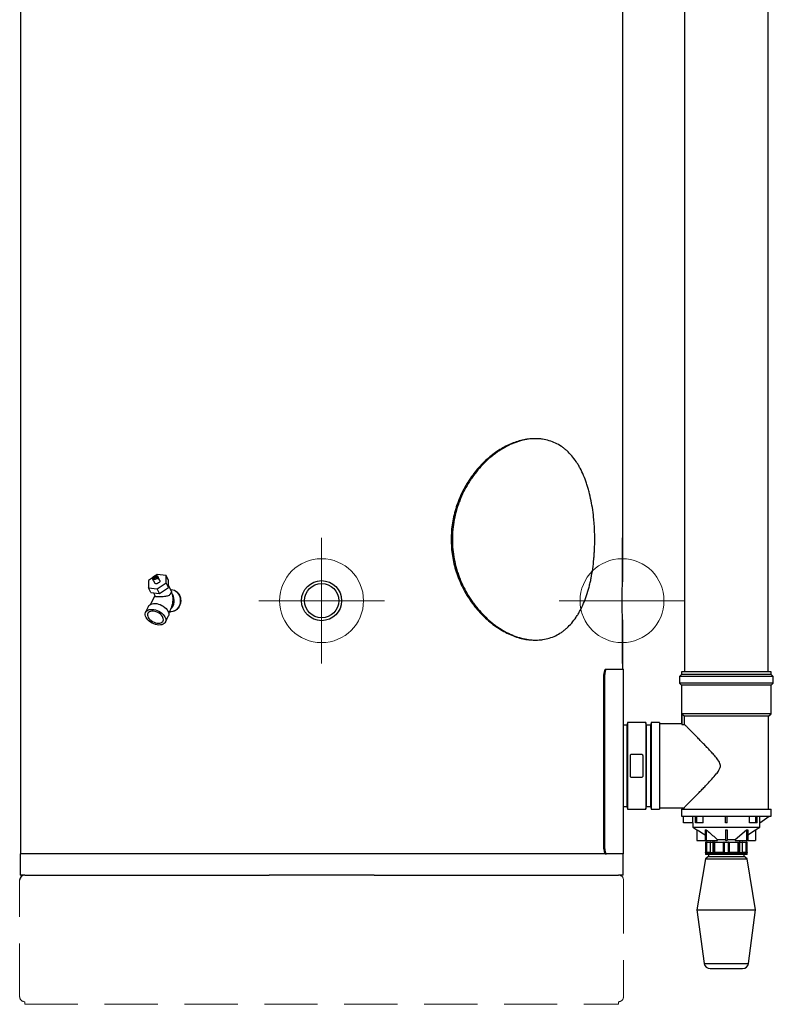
# Model space of a CAD drawing. Header units: millimetres. Extents: x -5615 to -1538, y -2875 to 747.
# Tile 5 of 23: x -4127 to -3229, y -2875 to -1702. Entities that reach past the tile are written whole.
import ezdxf

# ---------------------------------------------------------------- set-up
doc = ezdxf.new("R2010")
doc.units = ezdxf.units.MM
doc.header["$PDSIZE"] = -1
doc.linetypes.add('HIDDEN', pattern=[1.905, 1.27, -0.635])

# ---------------------------------------------------------------- blocks, each defined once
blk = doc.blocks.new('Block4')
at = {"color": 7, "linetype": 'Continuous', "lineweight": 0}
for p, q in [((-6347.6, -1580.3), (-6347.6, -1730.3)), ((-6422.6, -1655.3), (-6272.6, -1655.3))]:
    blk.add_line(p, q, dxfattribs=at)
blk.add_circle((-6347.6, -1655.3), 50, dxfattribs=at)
blk.add_point((-6347.6, -1655.3), dxfattribs=at)
blk = doc.blocks.new('Block5')
at = {"color": 7, "linetype": 'Continuous'}
blk.add_blockref('Block4', (6347.6, 1655.3), dxfattribs=at)

msp = doc.modelspace()

# ---------------------------------------------------------------- linework, layer by layer
at = {"color": 7, "linetype": 'Continuous', "lineweight": 30}
for p, q in [((-3334.8, -973.9), (-3334.8, -2479.1)), ((-3234.8, -2479.1), (-3234.8, -973.9)), ((-4126.3, -985.6), (-4126.3, -2696.1)), ((-3408.3, -2369.3), (-3408.3, -1146)), ((-3512, -2201.3), (-3513.4, -2201.3)), ((-3968.8, -2366.9), (-3973.8, -2370.4)), ((-3968.8, -2366.8), (-3962.7, -2365)), ((-3962.7, -2366.7), (-3968.8, -2368.4)), ((-3968.8, -2366.8), (-3968.1, -2368.2)), ((-3967.8, -2370.5), (-3968.8, -2368.4)), ((-3963.3, -2363.2), (-3964.9, -2364.3)), ((-3952.8, -2364.4), (-3963.3, -2363.2)), ((-3961.7, -2367.2), (-3962.7, -2365)), ((-3962.7, -2366.7), (-3961.7, -2368.8)), ((-3961.7, -2367.2), (-3962.4, -2367.4)), ((-3960.2, -2370.1), (-3961.6, -2367.3)), ((-3952.8, -2372.9), (-3952.8, -2364.4)), ((-3949.9, -2370.1), (-3952.8, -2364.4)), ((-3949.9, -2378.6), (-3949.9, -2370.1)), ((-3973.8, -2370.4), (-3973.8, -2378.9)), ((-3971, -2384.6), (-3973.8, -2378.9)), ((-3973.8, -2378.9), (-3963.3, -2380.2)), ((-3967.8, -2370.4), (-3966.4, -2373.2)), ((-3963.3, -2380.2), (-3952.8, -2372.9)), ((-3960.5, -2385.8), (-3963.3, -2380.2)), ((-3960.5, -2385.8), (-3949.9, -2378.6)), ((-3949.9, -2378.6), (-3952.8, -2372.9)), ((-3946.4, -2383.2), (-3949.9, -2376)), ((-3947.5, -2380.8), (-3947.6, -2380.8)), ((-3966.1, -2388.5), (-3971.1, -2398.6)), ((-3971, -2384.6), (-3960.5, -2385.8)), ((-3967.8, -2385), (-3965.9, -2388.8)), ((-3973.6, -2401), (-3977.1, -2408.1)), ((-3949.6, -2409.3), (-3946.7, -2403.5)), ((-3953.6, -2419.9), (-3950.1, -2412.8)), ((-3948.8, -2407.8), (-3947.5, -2407.8)), ((-3408.3, -2476.1), (-3408.3, -2419.2)), ((-3513.4, -2441.3), (-3512, -2441.3)), ((-3430.7, -2690.1), (-3430.7, -2482.1)), ((-3429.7, -2482.1), (-3430.7, -2482.1)), ((-3429.7, -2690.1), (-3429.7, -2482.1)), ((-3428.5, -2476.1), (-3427.5, -2476.1)), ((-3427.5, -2476.1), (-3407.3, -2476.1)), ((-3407.3, -2696.1), (-3407.3, -2476.1)), ((-3338.3, -2482.1), (-3340.8, -2484.6)), ((-3340.8, -2484.6), (-3340.8, -2492.6)), ((-3284.8, -2484.6), (-3340.8, -2484.6)), ((-3338.3, -2479.1), (-3338.3, -2482.1)), ((-3284.8, -2479.1), (-3338.3, -2479.1)), ((-3284.8, -2482.1), (-3338.3, -2482.1)), ((-3231.3, -2479.1), (-3284.8, -2479.1)), ((-3231.3, -2482.1), (-3284.8, -2482.1)), ((-3228.8, -2484.6), (-3284.8, -2484.6)), ((-3231.3, -2482.1), (-3231.3, -2479.1)), ((-3228.8, -2484.6), (-3231.3, -2482.1)), ((-3228.8, -2492.6), (-3228.8, -2484.6)), ((-3340.8, -2492.6), (-3338.3, -2495.1)), ((-3284.8, -2492.6), (-3340.8, -2492.6)), ((-3338.3, -2495.1), (-3338.3, -2541.2)), ((-3284.8, -2495.1), (-3338.3, -2495.1)), ((-3228.8, -2492.6), (-3284.8, -2492.6)), ((-3231.3, -2495.1), (-3284.8, -2495.1)), ((-3231.3, -2495.1), (-3228.8, -2492.6)), ((-3231.3, -2529.1), (-3231.3, -2495.1)), ((-3337.7, -2529.1), (-3337.7, -2541.7)), ((-3231.3, -2529.1), (-3337.7, -2529.1)), ((-3337.7, -2529.1), (-3334.7, -2532.1)), ((-3234.3, -2532.1), (-3334.7, -2532.1)), ((-3334.7, -2541.7), (-3334.7, -2532.1)), ((-3234.3, -2532.1), (-3231.3, -2529.1)), ((-3234.3, -2642.6), (-3234.3, -2532.1)), ((-3403.3, -2542.6), (-3407.3, -2542.6)), ((-3402.7, -2539.6), (-3403.3, -2542.6)), ((-3403.3, -2542.6), (-3403.3, -2639.6)), ((-3380.9, -2539.6), (-3402.7, -2539.6)), ((-3402.7, -2539.6), (-3402.7, -2642.6)), ((-3380.3, -2542.6), (-3380.9, -2539.6)), ((-3380.9, -2539.6), (-3380.9, -2642.6)), ((-3375.3, -2542.6), (-3380.3, -2542.6)), ((-3380.3, -2542.6), (-3380.3, -2639.6)), ((-3374.3, -2539.6), (-3375.3, -2542.6)), ((-3375.3, -2542.6), (-3375.3, -2639.6)), ((-3364.3, -2539.6), (-3374.3, -2539.6)), ((-3374.3, -2539.6), (-3374.3, -2642.6)), ((-3364.3, -2539.6), (-3364.3, -2642.6)), ((-3338.2, -2541.1), (-3364.3, -2541.1)), ((-3337.7, -2541.7), (-3334.7, -2541.7)), ((-3399.2, -2603.1), (-3399.2, -2579.1)), ((-3397.2, -2577.1), (-3386.4, -2577.1)), ((-3384.4, -2579.1), (-3384.4, -2603.1)), ((-3386.4, -2605.1), (-3397.2, -2605.1)), ((-3407.3, -2639.6), (-3403.3, -2639.6)), ((-3403.3, -2639.6), (-3402.7, -2642.6)), ((-3380.9, -2642.6), (-3380.3, -2639.6)), ((-3380.3, -2639.6), (-3375.3, -2639.6)), ((-3375.3, -2639.6), (-3374.3, -2642.6)), ((-3402.7, -2642.6), (-3380.9, -2642.6)), ((-3374.3, -2642.6), (-3364.3, -2642.6)), ((-3364.3, -2641.1), (-3335.2, -2641.1)), ((-3338.3, -2642.6), (-3338.3, -2651.1)), ((-3338.3, -2642.6), (-3231.3, -2642.6)), ((-3338.3, -2651.1), (-3231.3, -2651.1)), ((-3335.7, -2659.1), (-3335.7, -2651.1)), ((-3335.3, -2641), (-3335.3, -2642.6)), ((-3324.7, -2659.1), (-3324.7, -2651.1)), ((-3321.5, -2659.1), (-3321.5, -2651.1)), ((-3320.1, -2659.1), (-3320.1, -2651.1)), ((-3312.3, -2659.1), (-3312.3, -2651.1)), ((-3285.8, -2659.1), (-3285.8, -2651.1)), ((-3283.8, -2659.1), (-3283.8, -2651.1)), ((-3257.2, -2659.1), (-3257.2, -2651.1)), ((-3249.4, -2659.1), (-3249.4, -2651.1)), ((-3248, -2659.1), (-3248, -2651.1)), ((-3244.8, -2659.1), (-3244.8, -2651.1)), ((-3244.7, -2659.1), (-3233.8, -2651.1)), ((-3231.3, -2651.1), (-3231.3, -2642.6)), ((-3324.7, -2659.1), (-3335.7, -2659.1)), ((-3324.8, -2659.1), (-3324.8, -2664.1)), ((-3320.1, -2659.1), (-3321.5, -2659.1)), ((-3312.3, -2659.1), (-3320.1, -2659.1)), ((-3283.8, -2659.1), (-3285.8, -2659.1)), ((-3249.4, -2659.1), (-3257.2, -2659.1)), ((-3248, -2659.1), (-3249.4, -2659.1)), ((-3244.8, -2664.1), (-3244.8, -2659.1)), ((-3244.7, -2659.1), (-3244.8, -2659.1)), ((-3324.8, -2664.1), (-3319.8, -2667.2)), ((-3324.8, -2664.1), (-3244.8, -2664.1)), ((-3319.8, -2667.2), (-3319.8, -2680.1)), ((-3310.2, -2667.2), (-3308.8, -2667.2)), ((-3310.2, -2667.2), (-3310.2, -2680.1)), ((-3308.8, -2667.2), (-3308.8, -2680.1)), ((-3285.8, -2667.2), (-3285.8, -2680.1)), ((-3283.8, -2667.2), (-3283.8, -2680.1)), ((-3274.2, -2679.1), (-3260.7, -2667.2)), ((-3260.7, -2667.2), (-3259.3, -2667.2)), ((-3260.7, -2667.2), (-3260.7, -2680.1)), ((-3259.3, -2673.2), (-3249.8, -2667.2)), ((-3259.3, -2667.2), (-3259.3, -2680.1)), ((-3249.8, -2667.2), (-3244.8, -2664.1)), ((-3249.8, -2667.2), (-3249.8, -2680.1)), ((-3319.8, -2680.1), (-3310.2, -2680.1)), ((-3310.2, -2680.1), (-3308.8, -2680.1)), ((-3309.5, -2682.6), (-3309.5, -2694.2)), ((-3308.8, -2682.6), (-3309.3, -2682.6)), ((-3309.3, -2694.2), (-3309.3, -2682.6)), ((-3309, -2682.1), (-3308.8, -2682.1)), ((-3308.8, -2680.1), (-3295.3, -2680.1)), ((-3308.8, -2682.6), (-3308.8, -2682.1)), ((-3308.8, -2682.1), (-3308.7, -2682.1)), ((-3308.7, -2682.6), (-3308.8, -2682.6)), ((-3308.8, -2682.6), (-3308.8, -2694.1)), ((-3308.7, -2682.6), (-3308.7, -2682.1)), ((-3308.7, -2682.1), (-3307.8, -2682.1)), ((-3308.3, -2682.6), (-3308.7, -2682.6)), ((-3308.7, -2694.1), (-3308.7, -2682.6)), ((-3308.3, -2682.6), (-3308.3, -2694.1)), ((-3307.8, -2682.1), (-3303.5, -2682.1)), ((-3304, -2682.6), (-3304, -2694.1)), ((-3300.3, -2682.6), (-3303.9, -2682.6)), ((-3303.9, -2682.6), (-3303.9, -2694.2)), ((-3303.5, -2682.1), (-3300, -2682.1)), ((-3300.8, -2680.1), (-3300.8, -2682.1)), ((-3299.7, -2682.6), (-3300.3, -2682.6)), ((-3300.3, -2694.2), (-3300.3, -2682.6)), ((-3300, -2682.1), (-3300, -2682.1)), ((-3300, -2682.1), (-3298.6, -2682.1)), ((-3299.7, -2682.6), (-3299.7, -2694.1)), ((-3299.6, -2682.6), (-3299.7, -2682.6)), ((-3299.6, -2694.1), (-3299.6, -2682.6)), ((-3298.9, -2682.6), (-3299.6, -2682.6)), ((-3288.2, -2682.6), (-3298.9, -2682.6)), ((-3298.9, -2682.6), (-3298.9, -2694.1)), ((-3298.6, -2682.1), (-3288.1, -2682.1)), ((-3295.3, -2679.1), (-3285.8, -2679.1)), ((-3295.3, -2680.1), (-3295.3, -2679.1)), ((-3287.8, -2682.6), (-3288.2, -2682.6)), ((-3288.2, -2694.1), (-3288.2, -2682.6)), ((-3288.1, -2682.1), (-3287.3, -2682.1)), ((-3287.3, -2682.6), (-3287.8, -2682.6)), ((-3287.8, -2694.1), (-3287.8, -2682.6)), ((-3287.3, -2682.1), (-3282.3, -2682.1)), ((-3282.2, -2682.6), (-3287.3, -2682.6)), ((-3287.3, -2682.6), (-3287.3, -2694.2)), ((-3285.8, -2680.1), (-3283.8, -2680.1)), ((-3283.8, -2679.1), (-3274.2, -2679.1)), ((-3282.3, -2682.1), (-3281.4, -2682.1)), ((-3282.2, -2694.2), (-3282.2, -2682.6)), ((-3281.8, -2682.6), (-3282.2, -2682.6)), ((-3281.8, -2682.6), (-3281.8, -2694.1)), ((-3281.3, -2682.6), (-3281.8, -2682.6)), ((-3281.4, -2682.1), (-3270.9, -2682.1)), ((-3281.3, -2682.6), (-3281.3, -2694.1)), ((-3270.6, -2682.6), (-3281.3, -2682.6)), ((-3274.2, -2679.1), (-3274.2, -2680.1)), ((-3274.2, -2680.1), (-3260.7, -2680.1)), ((-3270.9, -2682.1), (-3269.6, -2682.1)), ((-3270.6, -2694.1), (-3270.6, -2682.6)), ((-3269.9, -2682.6), (-3270.6, -2682.6)), ((-3269.2, -2682.6), (-3269.9, -2682.6)), ((-3269.9, -2694.1), (-3269.9, -2682.6)), ((-3269.9, -2682.6), (-3269.9, -2682.6)), ((-3269.9, -2682.6), (-3269.9, -2694.1)), ((-3269.6, -2682.1), (-3269.5, -2682.1)), ((-3269.5, -2682.1), (-3266, -2682.1)), ((-3269.2, -2682.6), (-3269.2, -2694.2)), ((-3265.6, -2682.6), (-3269.2, -2682.6)), ((-3268.8, -2682.1), (-3268.8, -2680.1)), ((-3266, -2682.1), (-3261.7, -2682.1)), ((-3265.6, -2694.2), (-3265.6, -2682.6)), ((-3265.5, -2694.1), (-3265.5, -2682.6)), ((-3261.7, -2682.1), (-3260.8, -2682.1)), ((-3261.3, -2694.1), (-3261.3, -2682.6)), ((-3260.8, -2682.6), (-3261.3, -2682.6)), ((-3260.8, -2682.1), (-3260.8, -2682.6)), ((-3260.8, -2682.1), (-3260.7, -2682.1)), ((-3260.8, -2682.6), (-3260.8, -2694.1)), ((-3260.7, -2682.6), (-3260.8, -2682.6)), ((-3260.7, -2680.1), (-3259.3, -2680.1)), ((-3260.7, -2682.1), (-3260.7, -2682.6)), ((-3260.7, -2682.1), (-3260.6, -2682.1)), ((-3260.2, -2682.6), (-3260.7, -2682.6)), ((-3260.7, -2694.1), (-3260.7, -2682.6)), ((-3260.2, -2682.6), (-3260.2, -2694.2)), ((-3260.1, -2694.2), (-3260.1, -2682.6)), ((-3259.3, -2680.1), (-3249.8, -2680.1)), ((-4126.8, -2696.1), (-4126.8, -2721.3)), ((-3428, -2696.1), (-4126.8, -2696.1)), ((-3430.7, -2690.1), (-3429.7, -2690.1)), ((-3427.5, -2696.1), (-3428, -2696.1)), ((-3407.3, -2696.1), (-3427.5, -2696.1)), ((-3407.8, -2721.3), (-3407.8, -2696.1)), ((-3309.8, -2694.6), (-3309.8, -2696.1)), ((-3309.6, -2694.6), (-3309.8, -2694.6)), ((-3309.5, -2694.6), (-3309.6, -2694.6)), ((-3304.5, -2694.6), (-3309.5, -2694.6)), ((-3260.3, -2696.6), (-3309.3, -2696.6)), ((-3309.2, -2694.1), (-3308.8, -2694.1)), ((-3308.8, -2694.6), (-3308.8, -2694.1)), ((-3308.8, -2694.1), (-3308.7, -2694.1)), ((-3308.7, -2694.6), (-3308.7, -2694.1)), ((-3308.7, -2694.1), (-3308.3, -2694.1)), ((-3306, -2696.6), (-3306, -2699.1)), ((-3304.2, -2694.6), (-3304.5, -2694.6)), ((-3300.5, -2694.6), (-3304.2, -2694.6)), ((-3303.9, -2694.2), (-3300.3, -2694.2)), ((-3300, -2694.6), (-3300.5, -2694.6)), ((-3300, -2694.1), (-3299.7, -2694.1)), ((-3287.9, -2694.6), (-3300, -2694.6)), ((-3299.7, -2694.1), (-3299.6, -2694.1)), ((-3299.6, -2694.1), (-3298.9, -2694.1)), ((-3298.9, -2694.1), (-3288.2, -2694.1)), ((-3288.2, -2694.1), (-3287.8, -2694.1)), ((-3287.3, -2694.6), (-3287.9, -2694.6)), ((-3287.8, -2694.1), (-3287.6, -2694.1)), ((-3287.3, -2694.2), (-3282.2, -2694.2)), ((-3282.2, -2694.6), (-3287.3, -2694.6)), ((-3281.6, -2694.6), (-3282.2, -2694.6)), ((-3281.9, -2694.1), (-3281.8, -2694.1)), ((-3281.8, -2694.1), (-3281.3, -2694.1)), ((-3269.5, -2694.6), (-3281.6, -2694.6)), ((-3281.3, -2694.1), (-3270.6, -2694.1)), ((-3270.6, -2694.1), (-3269.9, -2694.1)), ((-3269.9, -2694.1), (-3269.5, -2694.1)), ((-3269.9, -2694.1), (-3269.9, -2694.1)), ((-3269, -2694.6), (-3269.5, -2694.6)), ((-3269.2, -2694.2), (-3265.6, -2694.2)), ((-3265.3, -2694.6), (-3269, -2694.6)), ((-3265.5, -2694.1), (-3265.5, -2694.1)), ((-3265, -2694.6), (-3265.3, -2694.6)), ((-3260, -2694.6), (-3265, -2694.6)), ((-3263.5, -2699.1), (-3263.5, -2696.6)), ((-3261.3, -2694.1), (-3260.8, -2694.1)), ((-3260.8, -2694.1), (-3260.7, -2694.1)), ((-3260.8, -2694.1), (-3260.8, -2694.6)), ((-3260.7, -2694.1), (-3260.7, -2694.6)), ((-3260.7, -2694.1), (-3260.3, -2694.1)), ((-3259.9, -2694.6), (-3260, -2694.6)), ((-3259.8, -2694.6), (-3259.9, -2694.6)), ((-3259.8, -2696.1), (-3259.8, -2694.6)), ((-3309.5, -2702.1), (-3319.8, -2762.6)), ((-3306, -2699.1), (-3309.5, -2702.1)), ((-3309.5, -2702.1), (-3260, -2702.1)), ((-3306, -2699.1), (-3263.5, -2699.1)), ((-3260, -2702.1), (-3263.5, -2699.1)), ((-3249.8, -2762.6), (-3260, -2702.1)), ((-4121.3, -2721.3), (-4126.8, -2721.3)), ((-4121.3, -2721.3), (-3829.9, -2721.3)), ((-3704.6, -2721.3), (-3829.9, -2721.3)), ((-3704.6, -2721.3), (-3413.3, -2721.3)), ((-3407.8, -2721.3), (-3413.3, -2721.3)), ((-3319.8, -2762.6), (-3311.1, -2826.6)), ((-3319.8, -2762.6), (-3249.8, -2762.6)), ((-3258.4, -2826.6), (-3249.8, -2762.6)), ((-3304.1, -2832.6), (-3265.4, -2832.6))]:
    msp.add_line(p, q, dxfattribs=at)
at = {"color": 8, "linetype": 'Continuous', "lineweight": 30}
for p, q in [((-3309.3, -2682.6), (-3309.5, -2682.6)), ((-3304, -2682.6), (-3308.3, -2682.6)), ((-3303.9, -2682.6), (-3304, -2682.6)), ((-3265.5, -2682.6), (-3265.6, -2682.6)), ((-3261.3, -2682.6), (-3265.5, -2682.6)), ((-3260.1, -2682.6), (-3260.2, -2682.6)), ((-3309.8, -2696.1), (-3259.8, -2696.1)), ((-3309.5, -2694.2), (-3309.3, -2694.2)), ((-3308.3, -2694.1), (-3304, -2694.1)), ((-3304, -2694.1), (-3304, -2694.1)), ((-3265.5, -2694.1), (-3261.3, -2694.1)), ((-3260.2, -2694.2), (-3260.1, -2694.2)), ((-3311.1, -2826.6), (-3258.4, -2826.6))]:
    msp.add_line(p, q, dxfattribs=at)
at = {"color": 7, "linetype": 'HIDDEN', "lineweight": 15, "ltscale": 50}
for p, q in [((-4127.3, -2866.2), (-4127.3, -2727.3)), ((-3407.3, -2727.3), (-3407.3, -2866.2)), ((-4121.3, -2875.3), (-3413.3, -2875.3))]:
    msp.add_line(p, q, dxfattribs=at)
at = {"linetype": 'HIDDEN', "lineweight": 15, "ltscale": 50}
for p, q in [((-4121.3, -2875.3), (-4121.3, -2872.2)), ((-3413.3, -2872.2), (-3413.3, -2875.3))]:
    msp.add_line(p, q, dxfattribs=at)
at = {"color": 7, "linetype": 'Continuous', "lineweight": 30, "flags": 128}
for points in [[(-3968.8, -2366.8), (-3968.3, -2366), (-3967.6, -2365.4), (-3966.7, -2364.8), (-3965.8, -2364.4), (-3964.8, -2364.3), (-3963.9, -2364.3), (-3963.2, -2364.6), (-3962.7, -2365)], [(-3962.7, -2366.7), (-3963.2, -2367.4), (-3963.9, -2368.1), (-3964.8, -2368.6), (-3965.8, -2369), (-3966.7, -2369.2), (-3967.6, -2369.1), (-3968.3, -2368.9), (-3968.8, -2368.4)], [(-3967.8, -2370.5), (-3967.9, -2370.4), (-3967.9, -2370.3)], [(-3960.2, -2370.1), (-3960.1, -2370.2), (-3960, -2370.9), (-3960.3, -2371.7), (-3960.9, -2372.5), (-3961.7, -2373.2), (-3962.8, -2373.8), (-3963.8, -2374.1), (-3964.9, -2374.1), (-3965.7, -2373.9), (-3966.3, -2373.5), (-3966.4, -2373.2)], [(-3947.5, -2380.8), (-3946.5, -2380.8), (-3944.6, -2381.2), (-3942.8, -2381.9), (-3941.1, -2383), (-3939.6, -2384.3), (-3938.3, -2386), (-3937.2, -2387.8), (-3936.4, -2389.9), (-3936, -2392), (-3935.8, -2394.3), (-3936, -2396.5), (-3936.4, -2398.7), (-3937.2, -2400.7), (-3938.3, -2402.6), (-3939.6, -2404.2), (-3941.1, -2405.6), (-3942.8, -2406.6), (-3944.6, -2407.4), (-3946.5, -2407.7), (-3947.5, -2407.8)], [(-3965.4, -2405.4), (-3963.3, -2406.1), (-3961.4, -2407), (-3959.5, -2408.1), (-3957.8, -2409.3), (-3956.3, -2410.7), (-3955.1, -2412.2), (-3954.1, -2413.7), (-3953.4, -2415.3), (-3953.1, -2416.8), (-3953.1, -2418.2), (-3953.4, -2419.5), (-3954.1, -2420.6), (-3955.1, -2421.6), (-3956.3, -2422.4), (-3957.8, -2422.9), (-3959.5, -2423.2), (-3961.4, -2423.3), (-3963.3, -2423), (-3965.4, -2422.6), (-3967.4, -2421.9), (-3969.3, -2421), (-3971.2, -2419.9), (-3972.9, -2418.6), (-3974.4, -2417.2), (-3975.7, -2415.7), (-3976.6, -2414.2), (-3977.3, -2412.7), (-3977.6, -2411.2), (-3977.6, -2409.8), (-3977.3, -2408.5), (-3976.6, -2407.3), (-3975.7, -2406.3), (-3974.4, -2405.6), (-3972.9, -2405), (-3971.2, -2404.7), (-3969.3, -2404.7), (-3967.4, -2404.9), (-3965.4, -2405.4)], [(-3973.6, -2401), (-3973.1, -2400.2), (-3972.1, -2399.2), (-3970.9, -2398.5), (-3969.4, -2397.9), (-3967.7, -2397.7), (-3965.8, -2397.6), (-3963.8, -2397.8), (-3961.8, -2398.3)], [(-3961.8, -2398.3), (-3959.8, -2399), (-3957.8, -2399.9), (-3956, -2401), (-3954.3, -2402.3), (-3952.8, -2403.7), (-3951.5, -2405.1), (-3950.6, -2406.7), (-3949.9, -2408.2), (-3949.6, -2409.7), (-3949.6, -2411.1), (-3949.9, -2412.4), (-3950.1, -2412.8)], [(-3965.4, -2420.6), (-3963.6, -2421), (-3961.8, -2421.1), (-3960.2, -2421), (-3958.8, -2420.7), (-3957.6, -2420), (-3956.7, -2419.2), (-3956.1, -2418.2), (-3955.9, -2417), (-3956, -2415.7), (-3956.4, -2414.4), (-3957.1, -2413), (-3958.2, -2411.7), (-3959.5, -2410.4), (-3961, -2409.3), (-3962.7, -2408.4), (-3964.5, -2407.6), (-3966.3, -2407.1), (-3968, -2406.8), (-3969.7, -2406.8), (-3971.2, -2407.1), (-3972.5, -2407.6), (-3973.6, -2408.3), (-3974.3, -2409.2), (-3974.8, -2410.3), (-3974.8, -2411.6), (-3974.6, -2412.9), (-3974, -2414.3), (-3973.1, -2415.6), (-3971.9, -2416.9), (-3970.5, -2418.1), (-3968.9, -2419.1), (-3967.1, -2420), (-3965.4, -2420.6)], [(-3300, -2682.1), (-3300.1, -2682.1), (-3300.1, -2682.2), (-3300.2, -2682.2), (-3300.2, -2682.3), (-3300.3, -2682.3), (-3300.3, -2682.4), (-3300.3, -2682.5), (-3300.3, -2682.6)], [(-3298.6, -2682.1), (-3298.7, -2682.1), (-3298.8, -2682.2), (-3298.8, -2682.2), (-3298.9, -2682.3), (-3298.9, -2682.3), (-3298.9, -2682.4), (-3298.9, -2682.5), (-3298.9, -2682.6)], [(-3270.9, -2682.1), (-3270.8, -2682.1), (-3270.7, -2682.2), (-3270.7, -2682.2), (-3270.6, -2682.3), (-3270.6, -2682.3), (-3270.6, -2682.4), (-3270.6, -2682.5), (-3270.6, -2682.6)], [(-3269.5, -2682.1), (-3269.4, -2682.1), (-3269.4, -2682.2), (-3269.3, -2682.2), (-3269.3, -2682.3), (-3269.2, -2682.3), (-3269.2, -2682.4), (-3269.2, -2682.5), (-3269.2, -2682.6)], [(-3298.9, -2694.1), (-3299, -2694.2), (-3299, -2694.3), (-3299, -2694.4), (-3299, -2694.5), (-3299.1, -2694.5), (-3299.1, -2694.6), (-3299.2, -2694.6), (-3299.2, -2694.6)], [(-3270.6, -2694.1), (-3270.6, -2694.2), (-3270.5, -2694.3), (-3270.5, -2694.4), (-3270.5, -2694.5), (-3270.4, -2694.5), (-3270.4, -2694.6), (-3270.3, -2694.6), (-3270.3, -2694.6)]]:
    msp.add_lwpolyline(points, dxfattribs=at)
at = {"color": 7, "linetype": 'Continuous', "lineweight": 30}
for radius in [23.9, 20.4]:
    msp.add_circle((-3767.3, -2394.3), radius, dxfattribs=at)
for centre, radius, start, end in [((-3963.1, -2368), 1.66, 330.4697, 29.5303), ((-3957.9, -2394.2), 14.9, 315.6026, 30.0912), ((-3956.9, -2398.2), 16.6, 42.7084, 53.4937), ((-3309, -2682.6), 0.5, 90, 180), ((-3308.8, -2682.6), 0.499, 90.1563, 180.1493), ((-3307.8, -2682.6), 0.497, 90.3011, 180.304), ((-3303.5, -2682.6), 0.5, 90, 180), ((-3303.5, -2682.6), 0.455, 98.0831, 186.269), ((-3300.1, -2682.6), 0.446, 351.9481, 78.5793), ((-3300, -2682.6), 0.446, 351.9481, 78.5793), ((-3287.3, -2682.5), 0.929, 156.0022, 187.5686), ((-3287.3, -2682.6), 0.5, 90, 180), ((-3286.1, -2682.5), 1.26, 162.5537, 185.6514), ((-3283.4, -2682.5), 1.26, 354.3486, 17.4463), ((-3282.3, -2682.6), 0.5, 0, 90), ((-3282.2, -2682.5), 0.928, 352.4195, 24.003), ((-3269.4, -2682.6), 0.446, 101.4207, 188.0519), ((-3269.5, -2682.6), 0.446, 101.4207, 188.0519), ((-3266, -2682.6), 0.5, 0, 90), ((-3266, -2682.6), 0.455, 353.7355, 81.9167), ((-3261.7, -2682.6), 0.497, 359.7062, 89.6922), ((-3260.7, -2682.6), 0.499, 359.8473, 89.8471), ((-3260.6, -2682.6), 0.5, 0, 90), ((-3310, -2694.2), 0.5, 293.5782, 0), ((-3309.3, -2696.1), 0.5, 180, 270), ((-3309.8, -2694.2), 0.5, 293.7855, 0.0766), ((-3309.6, -2694.2), 0.448, 280.4951, 7.5959), ((-3308.8, -2694.1), 0.497, 270.3043, 0.2972), ((-3304.5, -2694.1), 0.5, 270.0115, 0.0062), ((-3304.4, -2694.2), 0.52, 303.4329, 2.684), ((-3300.9, -2694.2), 0.561, 311.3803, 3.7736), ((-3304.8, -2694.2), 4.79, 355.5109, 1.4982), ((-3299.2, -2694.2), 0.446, 171.9516, 258.5805), ((-3299.2, -2694.2), 0.446, 171.9516, 258.5805), ((-3288.3, -2694.1), 0.5, 270, 0), ((-3289.1, -2694.2), 0.928, 335.9969, 7.5805), ((-3288, -2694.2), 0.445, 282.4045, 8.5057), ((-3289.8, -2694.2), 2.51, 350.8722, 1.3891), ((-3279.7, -2694.2), 2.51, 178.6109, 189.1278), ((-3281.5, -2694.2), 0.445, 171.4943, 257.5955), ((-3281.3, -2694.1), 0.5, 180, 270), ((-3280.4, -2694.2), 0.929, 172.4313, 203.9979), ((-3270.3, -2694.2), 0.446, 281.4195, 8.0484), ((-3270.3, -2694.2), 0.446, 281.4195, 8.0484), ((-3264.7, -2694.2), 4.79, 178.5018, 184.4891), ((-3268.6, -2694.2), 0.561, 176.2222, 228.6239), ((-3265.1, -2694.2), 0.52, 177.3152, 236.5738), ((-3265, -2694.1), 0.5, 180, 270), ((-3265, -2694.1), 0.5, 179.9884, 269.9939), ((-3260.8, -2694.1), 0.497, 179.6926, 269.6991), ((-3259.9, -2694.2), 0.448, 172.4047, 259.4999), ((-3260.3, -2696.1), 0.5, 270, 0), ((-3259.7, -2694.2), 0.5, 179.9266, 246.2113), ((-3259.6, -2694.2), 0.5, 180, 246.4218), ((-4121.3, -2727.3), 6, 90, 180), ((-3304.1, -2825.6), 7, 187.7286, 270), ((-3265.4, -2825.6), 7, 270, 352.2714)]:
    msp.add_arc(centre, radius, start, end, dxfattribs=at)
at = {"color": 7, "linetype": 'HIDDEN', "lineweight": 15, "ltscale": 50}
for centre, start, end in [((-3413.3, -2727.3), 0, 90), ((-4121.3, -2866.2), 180, 270), ((-3413.3, -2866.2), 270, 0)]:
    msp.add_arc(centre, 6, start, end, dxfattribs=at)
at = {"color": 7, "linetype": 'Continuous', "lineweight": 30}
msp.add_ellipse((-3954.8, -2392.8), major_axis=(0, 17), ratio=0.612372, start_param=4.02767, end_param=5.073756, dxfattribs=at)
for points, knots in [([(-3513.4, -2201.3), (-3513.6, -2201.3), (-3516, -2201.2), (-3520.9, -2201.7), (-3528.1, -2202.9), (-3535.3, -2204.9), (-3542.4, -2207.7), (-3549.5, -2211.1), (-3556.5, -2215.3), (-3563.4, -2220.2), (-3570.2, -2225.8), (-3576.7, -2232.1), (-3582.9, -2239), (-3588.7, -2246.5), (-3594.1, -2254.7), (-3599, -2263.5), (-3603.3, -2272.7), (-3606.8, -2282.2), (-3609.5, -2291.8), (-3611.4, -2301.5), (-3612.6, -2311.4), (-3612.8, -2318), (-3612.9, -2321.3)], [0, 0, 0, 0, 0.003684, 0.055337, 0.106993, 0.158461, 0.209103, 0.259915, 0.310734, 0.361386, 0.413924, 0.466635, 0.51935, 0.57189, 0.626502, 0.681317, 0.736121, 0.79072, 0.842946, 0.895368, 0.947783, 1, 1, 1, 1]), ([(-3611.4, -2321.3), (-3611.4, -2317.3), (-3611.2, -2313.3), (-3610.4, -2305.5), (-3609.9, -2301.6), (-3608.4, -2293.9), (-3607.5, -2290.1), (-3606.1, -2285.4), (-3605.8, -2284.4), (-3605.3, -2282.5), (-3604.9, -2281.6), (-3604, -2278.8), (-3603.3, -2277), (-3601.2, -2271.5), (-3599.7, -2268), (-3596.3, -2261.1), (-3594.4, -2257.8), (-3591.4, -2252.9), (-3590.4, -2251.3), (-3588.8, -2248.9), (-3588.3, -2248.2), (-3587.2, -2246.6), (-3586.6, -2245.8), (-3583.9, -2242.1), (-3581.5, -2239.2), (-3576.7, -2233.7), (-3574.2, -2231.1), (-3569.1, -2226.1), (-3566.4, -2223.8), (-3562.3, -2220.5), (-3560.9, -2219.5), (-3558.1, -2217.4), (-3556.7, -2216.5), (-3552.4, -2213.7), (-3549.6, -2212), (-3543.8, -2209), (-3540.9, -2207.7), (-3536.5, -2206), (-3535.1, -2205.4), (-3532.1, -2204.5), (-3530.6, -2204), (-3526.3, -2202.9), (-3523.4, -2202.3), (-3517.7, -2201.5), (-3514.8, -2201.3), (-3510.6, -2201.3), (-3509.3, -2201.3), (-3507.2, -2201.5), (-3506.5, -2201.5), (-3505.1, -2201.7), (-3504.5, -2201.8), (-3501.1, -2202.3), (-3498.4, -2202.9), (-3493.3, -2204.4), (-3490.9, -2205.4), (-3486.1, -2207.6), (-3483.7, -2209), (-3480.9, -2210.9), (-3480.4, -2211.3), (-3479.3, -2212.1), (-3478.7, -2212.5), (-3477.1, -2213.8), (-3476.1, -2214.6), (-3473, -2217.4), (-3471, -2219.4), (-3467.3, -2223.8), (-3465.5, -2226.1), (-3463, -2229.8), (-3462.2, -2231.1), (-3460.6, -2233.7), (-3459.9, -2235.1), (-3457.6, -2239.2), (-3456.3, -2242.1), (-3453.7, -2248.1), (-3452.5, -2251.2), (-3450.9, -2256.1), (-3450.4, -2257.7), (-3449.6, -2260.3), (-3449.4, -2261.1), (-3448.9, -2262.8), (-3448.6, -2263.7), (-3447.5, -2268), (-3446.7, -2271.6), (-3445.2, -2278.8), (-3444.6, -2282.5), (-3443.5, -2290), (-3443.1, -2293.8), (-3442.6, -2298.6), (-3442.6, -2299.6), (-3442.4, -2301.6), (-3442.3, -2302.5), (-3442.1, -2305.5), (-3442, -2307.5), (-3441.7, -2313.4), (-3441.7, -2317.3), (-3441.6, -2325.2), (-3441.7, -2329.1), (-3442, -2335), (-3442.1, -2337), (-3442.4, -2340.9), (-3442.5, -2342.9), (-3443.1, -2348.7), (-3443.5, -2352.5), (-3444.6, -2360), (-3445.2, -2363.7), (-3446.3, -2369.2), (-3446.7, -2371), (-3447.5, -2374.5), (-3447.9, -2376.3), (-3449.3, -2381.5), (-3450.3, -2384.8), (-3452.5, -2391.3), (-3453.7, -2394.4), (-3456.3, -2400.5), (-3457.6, -2403.3), (-3459.9, -2407.5), (-3460.6, -2408.9), (-3462.2, -2411.5), (-3463, -2412.8), (-3465.5, -2416.5), (-3467.3, -2418.8), (-3471, -2423.1), (-3473, -2425.1), (-3476, -2427.9), (-3477.1, -2428.8), (-3479.2, -2430.5), (-3480.3, -2431.3), (-3483.7, -2433.6), (-3486, -2434.9), (-3490.8, -2437.2), (-3493.3, -2438.2), (-3498.4, -2439.7), (-3501, -2440.3), (-3505.1, -2440.9), (-3506.4, -2441), (-3509.2, -2441.2), (-3510.6, -2441.3), (-3514.8, -2441.3), (-3517.6, -2441.1), (-3523.3, -2440.3), (-3526.2, -2439.7), (-3530.6, -2438.6), (-3532.1, -2438.2), (-3534.3, -2437.4), (-3535, -2437.2), (-3536.5, -2436.6), (-3537.2, -2436.4), (-3540.9, -2434.9), (-3543.8, -2433.6), (-3549.6, -2430.6), (-3552.4, -2428.9), (-3556.7, -2426.1), (-3558.1, -2425.2), (-3560.9, -2423.1), (-3562.3, -2422.1), (-3566.4, -2418.8), (-3569.1, -2416.5), (-3574.2, -2411.5), (-3576.7, -2408.9), (-3581.6, -2403.4), (-3583.9, -2400.5), (-3586.7, -2396.7), (-3587.2, -2395.9), (-3588.3, -2394.4), (-3588.8, -2393.6), (-3590.4, -2391.3), (-3591.4, -2389.7), (-3594.4, -2384.8), (-3596.3, -2381.5), (-3599.7, -2374.6), (-3601.2, -2371.1), (-3603.3, -2365.6), (-3604, -2363.8), (-3604.9, -2361), (-3605.3, -2360.1), (-3605.8, -2358.2), (-3606.1, -2357.2), (-3607.5, -2352.5), (-3608.4, -2348.7), (-3609.9, -2341), (-3610.4, -2337.1), (-3611.2, -2329.2), (-3611.4, -2325.3), (-3611.4, -2321.3)], [0, 0, 0, 0, 0.015625, 0.015625, 0.03125, 0.03125, 0.046875, 0.046875, 0.050781, 0.050781, 0.054688, 0.054688, 0.0625, 0.0625, 0.078125, 0.078125, 0.09375, 0.09375, 0.101563, 0.101563, 0.105469, 0.105469, 0.109375, 0.109375, 0.125, 0.125, 0.140625, 0.140625, 0.15625, 0.15625, 0.164063, 0.164063, 0.171875, 0.171875, 0.1875, 0.1875, 0.203125, 0.203125, 0.210938, 0.210938, 0.21875, 0.21875, 0.234375, 0.234375, 0.25, 0.25, 0.257813, 0.257813, 0.261719, 0.261719, 0.265625, 0.265625, 0.28125, 0.28125, 0.296875, 0.296875, 0.3125, 0.3125, 0.316406, 0.316406, 0.320313, 0.320313, 0.328125, 0.328125, 0.34375, 0.34375, 0.359375, 0.359375, 0.367188, 0.367188, 0.375, 0.375, 0.390625, 0.390625, 0.40625, 0.40625, 0.414063, 0.414063, 0.417969, 0.417969, 0.421875, 0.421875, 0.4375, 0.4375, 0.453125, 0.453125, 0.46875, 0.46875, 0.472656, 0.472656, 0.476563, 0.476563, 0.484375, 0.484375, 0.5, 0.5, 0.515625, 0.515625, 0.523438, 0.523438, 0.53125, 0.53125, 0.546875, 0.546875, 0.5625, 0.5625, 0.570313, 0.570313, 0.578125, 0.578125, 0.59375, 0.59375, 0.609375, 0.609375, 0.625, 0.625, 0.632813, 0.632813, 0.640625, 0.640625, 0.65625, 0.65625, 0.671875, 0.671875, 0.679688, 0.679688, 0.6875, 0.6875, 0.703125, 0.703125, 0.71875, 0.71875, 0.734375, 0.734375, 0.742188, 0.742188, 0.75, 0.75, 0.765625, 0.765625, 0.78125, 0.78125, 0.789063, 0.789063, 0.792969, 0.792969, 0.796875, 0.796875, 0.8125, 0.8125, 0.828125, 0.828125, 0.835938, 0.835938, 0.84375, 0.84375, 0.859375, 0.859375, 0.875, 0.875, 0.890625, 0.890625, 0.894531, 0.894531, 0.898438, 0.898438, 0.90625, 0.90625, 0.921875, 0.921875, 0.9375, 0.9375, 0.945313, 0.945313, 0.949219, 0.949219, 0.953125, 0.953125, 0.96875, 0.96875, 0.984375, 0.984375, 1, 1, 1, 1]), ([(-3612.9, -2321.3), (-3612.8, -2324.6), (-3612.6, -2331.1), (-3611.4, -2340.8), (-3609.6, -2350.4), (-3607, -2359.8), (-3603.7, -2368.9), (-3599.8, -2377.6), (-3595.3, -2386), (-3590.2, -2394), (-3584.5, -2401.6), (-3578.4, -2408.8), (-3571.8, -2415.3), (-3564.9, -2421.3), (-3557.7, -2426.6), (-3550.1, -2431.1), (-3542.5, -2434.9), (-3534.9, -2437.8), (-3527.4, -2439.9), (-3520.2, -2441.1), (-3515.6, -2441.2), (-3513.4, -2441.3)], [0, 0, 0, 0, 0.051527, 0.103244, 0.154968, 0.206503, 0.257943, 0.309555, 0.361176, 0.412627, 0.46592, 0.519394, 0.572867, 0.626158, 0.680846, 0.735743, 0.79063, 0.845304, 0.89806, 0.95102, 1, 1, 1, 1]), ([(-3408.3, -2419.2), (-3408.3, -2419.2), (-3408.3, -2419.2), (-3408.3, -2418.4), (-3408.4, -2416.9), (-3408.5, -2414.7), (-3408.7, -2412), (-3408.8, -2408.8), (-3409, -2405.1), (-3409.1, -2401.1), (-3409.1, -2397), (-3409.1, -2392.8), (-3409.1, -2388.6), (-3409, -2384.6), (-3408.9, -2380.8), (-3408.7, -2377.5), (-3408.6, -2374.6), (-3408.4, -2372.2), (-3408.3, -2370.5), (-3408.3, -2369.5), (-3408.3, -2369.3), (-3408.3, -2369.3)], [0, 0, 0, 0, 0.036535, 0.089328, 0.14365, 0.196492, 0.25086, 0.303811, 0.358298, 0.411249, 0.465742, 0.518584, 0.572961, 0.625754, 0.680073, 0.732955, 0.787365, 0.840334, 0.894842, 0.947761, 1, 1, 1, 1]), ([(-3965.9, -2388.8), (-3965.9, -2388.8), (-3965.7, -2389.1), (-3964.6, -2389.3), (-3962.7, -2389.4), (-3960.2, -2389.4), (-3957.5, -2389.3), (-3955, -2389.1), (-3952.8, -2388.8), (-3950.7, -2388.4), (-3948.9, -2387.8), (-3947.8, -2386.8), (-3947.3, -2385.8), (-3947.2, -2385.3), (-3947.1, -2384.9)], [0, 0, 0, 0, 0.071879, 0.193315, 0.293634, 0.394277, 0.488274, 0.590429, 0.665005, 0.741729, 0.852435, 0.928484, 0.94519, 1, 1, 1, 1]), ([(-3946.4, -2383.2), (-3946.3, -2383.5), (-3946, -2384.2), (-3946.4, -2384.8), (-3946.9, -2385), (-3947, -2385.1)], [0, 0, 0, 0, 0.328782, 0.8400704, 1, 1, 1, 1]), ([(-3943, -2381.9), (-3942.5, -2382.1), (-3941.5, -2382.5), (-3940.1, -2383.5), (-3938.6, -2385), (-3937.3, -2386.7), (-3936.3, -2388.6), (-3935.6, -2390.7), (-3935.3, -2392.9), (-3935.2, -2395.1), (-3935.5, -2397.3), (-3936.1, -2399.4), (-3937, -2401.4), (-3938.2, -2403.1), (-3939.6, -2404.7), (-3941.3, -2405.9), (-3942.7, -2406.7), (-3943.7, -2406.9), (-3944, -2407)], [0, 0, 0, 0, 0.044182, 0.110171, 0.176159, 0.242187, 0.308215, 0.374244, 0.440273, 0.506263, 0.572253, 0.638225, 0.704198, 0.770201, 0.836204, 0.902238, 0.968272, 1, 1, 1, 1]), ([(-3428.5, -2476.1), (-3428.8, -2476.2), (-3429.2, -2476.3), (-3429.9, -2477.3), (-3430.4, -2478.9), (-3430.7, -2480.6), (-3430.7, -2481.7), (-3430.7, -2482.1)], [0, 0, 0, 0, 0.207014, 0.44042, 0.667095, 0.880528, 1, 1, 1, 1]), ([(-3427.5, -2476.1), (-3427.7, -2476.2), (-3428.2, -2476.3), (-3428.9, -2477.5), (-3429.4, -2479.1), (-3429.6, -2480.8), (-3429.6, -2481.8), (-3429.7, -2482.1)], [0, 0, 0, 0, 0.231715, 0.463626, 0.689107, 0.901171, 1, 1, 1, 1]), ([(-3338.2, -2541.2), (-3338.2, -2541.2), (-3338.2, -2541.2), (-3337.9, -2541.5), (-3337.7, -2541.7)], [0, 0, 0, 0, 0.440074, 1, 1, 1, 1]), ([(-3335.2, -2641), (-3335.2, -2641), (-3335.2, -2641.1), (-3334.3, -2640.2), (-3332.8, -2638.6), (-3330.9, -2636.7), (-3328.8, -2634.6), (-3326.8, -2632.6), (-3324.7, -2630.4), (-3322, -2627.7), (-3318.9, -2624.6), (-3315.3, -2620.9), (-3311.5, -2617), (-3307.1, -2612.4), (-3302.1, -2607), (-3297.3, -2601.6), (-3293.8, -2597), (-3292.1, -2593.6), (-3291.7, -2590.7), (-3292.4, -2588), (-3293.8, -2585.4), (-3296.2, -2582), (-3299.5, -2578.1), (-3303.7, -2573.5), (-3307.9, -2569.1), (-3312, -2564.8), (-3316, -2560.7), (-3319.8, -2556.8), (-3323.4, -2553.1), (-3326.9, -2549.6), (-3330.1, -2546.3), (-3332.4, -2544), (-3333.9, -2542.5), (-3334.4, -2542), (-3334.7, -2541.7)], [0, 0, 0, 0, 0.022273, 0.059251, 0.093375, 0.128279, 0.15259, 0.176906, 0.201908, 0.226915, 0.260491, 0.294074, 0.328588, 0.363107, 0.410843, 0.45904, 0.489928, 0.509526, 0.523805, 0.538086, 0.555728, 0.573844, 0.609654, 0.64549, 0.682173, 0.718852, 0.754649, 0.790437, 0.827545, 0.864636, 0.905907, 0.948175, 0.97391, 1, 1, 1, 1]), ([(-3399.2, -2579.1), (-3399.2, -2578.9), (-3399.2, -2578.4), (-3398.8, -2577.8), (-3398.3, -2577.4), (-3397.7, -2577.1), (-3397.3, -2577.1), (-3397.2, -2577.1)], [0, 0, 0, 0, 0.223151, 0.446362, 0.667442, 0.881737, 1, 1, 1, 1]), ([(-3386.4, -2577.1), (-3386.2, -2577.1), (-3385.7, -2577.2), (-3385.1, -2577.5), (-3384.7, -2578), (-3384.4, -2578.6), (-3384.4, -2579), (-3384.4, -2579.1)], [0, 0, 0, 0, 0.20554, 0.410945, 0.620019, 0.836373, 1, 1, 1, 1]), ([(-3397.2, -2605.1), (-3397.4, -2605.1), (-3397.9, -2605.1), (-3398.5, -2604.7), (-3398.9, -2604.2), (-3399.2, -2603.7), (-3399.2, -2603.3), (-3399.2, -2603.1)], [0, 0, 0, 0, 0.20554, 0.410947, 0.620021, 0.836369, 1, 1, 1, 1]), ([(-3384.4, -2603.1), (-3384.4, -2603.3), (-3384.4, -2603.8), (-3384.8, -2604.4), (-3385.3, -2604.9), (-3385.9, -2605.1), (-3386.2, -2605.1), (-3386.4, -2605.1)], [0, 0, 0, 0, 0.22315, 0.446357, 0.667436, 0.881728, 1, 1, 1, 1]), ([(-3319.8, -2667.2), (-3319, -2667.7), (-3315.8, -2669.7), (-3312.6, -2671.7), (-3310.2, -2673.2)], [0, 0, 0, 0, 0.251918, 1, 1, 1, 1]), ([(-3308.8, -2667.2), (-3305.4, -2670.2), (-3300.9, -2674.2), (-3296.4, -2678.2), (-3295.3, -2679.1)], [0, 0, 0, 0, 0.757494, 1, 1, 1, 1]), ([(-3285.8, -2667.2), (-3285.4, -2667.2), (-3284.8, -2667.2), (-3284.1, -2667.2), (-3283.8, -2667.2)], [0, 0, 0, 0, 0.499993, 1, 1, 1, 1]), ([(-3430.7, -2690.1), (-3430.7, -2690.7), (-3430.6, -2692), (-3430.3, -2693.8), (-3429.8, -2695.1), (-3429.2, -2695.9), (-3428.7, -2696), (-3428.5, -2696.1)], [0, 0, 0, 0, 0.198593, 0.396989, 0.600828, 0.816741, 1, 1, 1, 1]), ([(-3429.7, -2690.1), (-3429.6, -2690.7), (-3429.6, -2692), (-3429.2, -2693.8), (-3428.7, -2695.1), (-3428.1, -2695.9), (-3427.7, -2696), (-3427.5, -2696.1)], [0, 0, 0, 0, 0.198684, 0.397173, 0.601076, 0.816989, 1, 1, 1, 1]), ([(-3309.3, -2694.2), (-3309.3, -2694.2), (-3309.3, -2694.2), (-3309.3, -2694.1), (-3309.2, -2694.1), (-3309.2, -2694.1)], [0, 0, 0, 0, 0.09834, 0.583959, 1, 1, 1, 1]), ([(-3304, -2694.1), (-3304, -2694.1), (-3304, -2694.1), (-3304, -2694.2), (-3303.9, -2694.2), (-3303.9, -2694.2)], [0, 0, 0, 0, 0.361519, 0.824079, 1, 1, 1, 1]), ([(-3300.3, -2694.2), (-3300.3, -2694.2), (-3300.2, -2694.2), (-3300.1, -2694.1), (-3300, -2694.1), (-3300, -2694.1)], [0, 0, 0, 0, 0.332397, 0.813963, 1, 1, 1, 1]), ([(-3287.6, -2694.1), (-3287.6, -2694.1), (-3287.5, -2694.1), (-3287.4, -2694.2), (-3287.3, -2694.2), (-3287.3, -2694.2)], [0, 0, 0, 0, 0.416062, 0.90169, 1, 1, 1, 1]), ([(-3282.2, -2694.2), (-3282.2, -2694.2), (-3282.1, -2694.2), (-3282, -2694.1), (-3281.9, -2694.1), (-3281.9, -2694.1)], [0, 0, 0, 0, 0.09831, 0.583938, 1, 1, 1, 1]), ([(-3269.5, -2694.1), (-3269.4, -2694.1), (-3269.4, -2694.1), (-3269.3, -2694.2), (-3269.2, -2694.2), (-3269.2, -2694.2)], [0, 0, 0, 0, 0.3615482, 0.824083, 1, 1, 1, 1]), ([(-3265.6, -2694.2), (-3265.6, -2694.2), (-3265.5, -2694.2), (-3265.5, -2694.1), (-3265.5, -2694.1), (-3265.5, -2694.1)], [0, 0, 0, 0, 0.332397, 0.813999, 1, 1, 1, 1]), ([(-3260.3, -2694.1), (-3260.3, -2694.1), (-3260.2, -2694.1), (-3260.2, -2694.2), (-3260.2, -2694.2), (-3260.2, -2694.2)], [0, 0, 0, 0, 0.41601, 0.901655, 1, 1, 1, 1])]:
    msp.add_open_spline(points, degree=3, knots=knots, dxfattribs=at)
msp.add_open_spline([(-3945, -2386.8), (-3945, -2386.8), (-3944.9, -2386.9), (-3944.8, -2386.9), (-3944.7, -2387)], degree=3, dxfattribs=at)

# ---------------------------------------------------------------- block references
at = {"color": 7, "linetype": 'Continuous'}
for p in [(-3767.3, -2394.3), (-3409.1, -2394.3)]:
    msp.add_blockref('Block5', p, dxfattribs=at)

doc.saveas('drawing.dxf')
